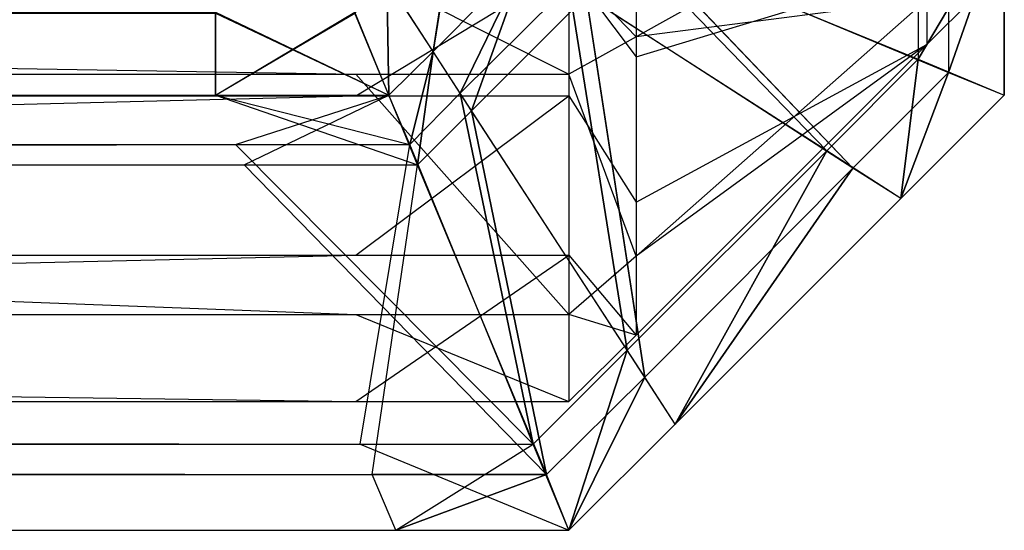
# Model space of a CAD drawing. Extents: x 0 to 0.418, y -0.27 to 0.
# Tile 44 of 70: x 0.416869 to 0.418, y -0.27 to -0.269413. Entities that reach past the tile are written whole.
import ezdxf

# ---------------------------------------------------------------- set-up
doc = ezdxf.new("R2010")
doc.units = 0
for name, color, linetype in [('L0_KORPUS_1___REPLACEMTFOREMPTY', 7, 'CONTINUOUS'), ('L1_KORPUS_0___REPLACEMTFOREMPTY', 7, 'CONTINUOUS'), ('L3_SW_OHNE_EMOTION_4___REPLACEM', 7, 'CONTINUOUS')]:
    doc.layers.add(name, color=color, linetype=linetype)

msp = doc.modelspace()

# ---------------------------------------------------------------- linework, layer by layer
at = {"layer": 'L0_KORPUS_1___REPLACEMTFOREMPTY', "color": 8}
for points, invisible_edges in [([(0.417901, -0.269251, 0.007293), (0.417557, -0.269317, 0.007637), (0.417901, -0.269459, 0.007293), (0.417901, -0.269251, 0.007293)], 13), ([(0.417901, -0.269459, 0.007293), (0.418, -0.269292, 0.007194), (0.417901, -0.269251, 0.007293), (0.417901, -0.269459, 0.007293)], 14), ([(0.41758, -0.269326, 0.00008), (0.417936, -0.269265, 0.000436), (0.417936, -0.269474, 0.000436), (0.41758, -0.269326, 0.00008)], 13), ([(0.418, -0.269292, 0.0005), (0.417936, -0.269474, 0.000436), (0.417936, -0.269265, 0.000436), (0.418, -0.269292, 0.0005)], 14), ([(0.417344, -0.26945, 0.007694), (0.417369, -0.26929, 0.007694), (0.417291, -0.269368, 0.007694), (0.417344, -0.26945, 0.007694)], 13), ([(0.41737, -0.26929), (0.417344, -0.26945), (0.417291, -0.269369), (0.41737, -0.26929)], 13), ([(0.417369, -0.26929, 0.007694), (0.417344, -0.26945, 0.007694), (0.417451, -0.269342, 0.007694), (0.417369, -0.26929, 0.007694)], 14), ([(0.417344, -0.26945), (0.41737, -0.26929), (0.417451, -0.269342), (0.417344, -0.26945)], 14), ([(0.418, -0.269292, 0.007194), (0.417901, -0.269459, 0.007293), (0.418, -0.2695, 0.007194), (0.418, -0.269292, 0.007194)], 13), ([(0.417936, -0.269474, 0.000436), (0.418, -0.269292, 0.0005), (0.418, -0.2695, 0.0005), (0.417936, -0.269474, 0.000436)], 13), ([(0.418, -0.269292, 0.000566), (0.418, -0.2695, 0.007022), (0.418, -0.2695, 0.000566), (0.418, -0.269292, 0.000566)], 13), ([(0.418, -0.2695, 0.007022), (0.418, -0.269292, 0.000566), (0.418, -0.269292, 0.007022), (0.418, -0.2695, 0.007022)], 14), ([(0.418, -0.269292, 0.007022), (0.418, -0.2695, 0.007194), (0.418, -0.2695, 0.007022), (0.418, -0.269292, 0.007022)], 13), ([(0.418, -0.2695, 0.007194), (0.418, -0.269292, 0.007022), (0.418, -0.269292, 0.007194), (0.418, -0.2695, 0.007194)], 14), ([(0.418, -0.269292, 0.0005), (0.418, -0.2695, 0.000566), (0.418, -0.2695, 0.0005), (0.418, -0.269292, 0.0005)], 13), ([(0.418, -0.2695, 0.000566), (0.418, -0.269292, 0.0005), (0.418, -0.269292, 0.000566), (0.418, -0.2695, 0.000566)], 14), ([(0.417796, -0.269564, 0.007293), (0.417557, -0.269317, 0.007637), (0.4175, -0.269374, 0.007637), (0.417796, -0.269564, 0.007293)], 13), ([(0.417557, -0.269317, 0.007637), (0.417796, -0.269564, 0.007293), (0.417901, -0.269459, 0.007293), (0.417557, -0.269317, 0.007637)], 14), ([(0.41758, -0.269326, 0.00008), (0.417826, -0.269584, 0.000436), (0.41752, -0.269386, 0.00008), (0.41758, -0.269326, 0.00008)], 13), ([(0.417826, -0.269584, 0.000436), (0.41758, -0.269326, 0.00008), (0.417936, -0.269474, 0.000436), (0.417826, -0.269584, 0.000436)], 14), ([(0.417375, -0.269498, 0.007637), (0.417451, -0.269342, 0.007694), (0.417344, -0.26945, 0.007694), (0.417375, -0.269498, 0.007637)], 13), ([(0.417451, -0.269342), (0.417388, -0.269518, 0.00008), (0.417344, -0.26945), (0.417451, -0.269342)], 13), ([(0.417451, -0.269342, 0.007694), (0.417375, -0.269498, 0.007637), (0.4175, -0.269374, 0.007637), (0.417451, -0.269342, 0.007694)], 14), ([(0.417388, -0.269518, 0.00008), (0.417451, -0.269342), (0.41752, -0.269386, 0.00008), (0.417388, -0.269518, 0.00008)], 14), ([(0.417293, -0.2695, 0.007694), (0.417291, -0.269368, 0.007694), (0.417254, -0.269405, 0.007694), (0.417293, -0.2695, 0.007694)], 13), ([(0.417291, -0.269369), (0.417293, -0.2695), (0.417254, -0.269406), (0.417291, -0.269369)], 13), ([(0.417291, -0.269368, 0.007694), (0.417293, -0.2695, 0.007694), (0.417344, -0.26945, 0.007694), (0.417291, -0.269368, 0.007694)], 14), ([(0.417293, -0.2695), (0.417291, -0.269369), (0.417344, -0.26945), (0.417293, -0.2695)], 14), ([(0.417567, -0.269793, 0.007293), (0.4175, -0.269374, 0.007637), (0.417375, -0.269498, 0.007637), (0.417567, -0.269793, 0.007293)], 13), ([(0.4175, -0.269374, 0.007637), (0.417567, -0.269793, 0.007293), (0.417796, -0.269564, 0.007293), (0.4175, -0.269374, 0.007637)], 14), ([(0.41752, -0.269386, 0.00008), (0.417587, -0.269824, 0.000436), (0.417388, -0.269518, 0.00008), (0.41752, -0.269386, 0.00008)], 13), ([(0.417587, -0.269824, 0.000436), (0.41752, -0.269386, 0.00008), (0.417826, -0.269584, 0.000436), (0.417587, -0.269824, 0.000436)], 14), ([(0.417094, -0.2695, 0.007694), (0.209, -0.269405, 0.007694), (0.209, -0.2695, 0.007694), (0.417094, -0.2695, 0.007694)], 13), ([(0.209, -0.269405, 0.007694), (0.417094, -0.2695, 0.007694), (0.417094, -0.269405, 0.007694), (0.209, -0.269405, 0.007694)], 14), ([(0.417094, -0.269406), (0.209, -0.2695), (0.209, -0.269406), (0.417094, -0.269406)], 13), ([(0.209, -0.2695), (0.417094, -0.269406), (0.417094, -0.2695), (0.209, -0.2695)], 14), ([(0.417293, -0.2695, 0.007694), (0.417094, -0.269405, 0.007694), (0.417094, -0.2695, 0.007694), (0.417293, -0.2695, 0.007694)], 13), ([(0.417094, -0.269405, 0.007694), (0.417293, -0.2695, 0.007694), (0.417254, -0.269405, 0.007694), (0.417094, -0.269405, 0.007694)], 14), ([(0.417254, -0.269406), (0.417094, -0.2695), (0.417094, -0.269406), (0.417254, -0.269406)], 13), ([(0.417094, -0.2695), (0.417254, -0.269406), (0.417293, -0.2695), (0.417094, -0.2695)], 14), ([(0.417317, -0.269557, 0.007637), (0.417344, -0.26945, 0.007694), (0.417293, -0.2695, 0.007694), (0.417317, -0.269557, 0.007637)], 13), ([(0.417344, -0.26945), (0.417326, -0.26958, 0.00008), (0.417293, -0.2695), (0.417344, -0.26945)], 13), ([(0.417344, -0.26945, 0.007694), (0.417317, -0.269557, 0.007637), (0.417375, -0.269498, 0.007637), (0.417344, -0.26945, 0.007694)], 14), ([(0.417326, -0.26958, 0.00008), (0.417344, -0.26945), (0.417388, -0.269518, 0.00008), (0.417326, -0.26958, 0.00008)], 14), ([(0.417881, -0.269619, 0.007194), (0.417901, -0.269459, 0.007293), (0.417796, -0.269564, 0.007293), (0.417881, -0.269619, 0.007194)], 13), ([(0.417901, -0.269459, 0.007293), (0.417881, -0.269619, 0.007194), (0.418, -0.2695, 0.007194), (0.417901, -0.269459, 0.007293)], 14), ([(0.417936, -0.269474, 0.000436), (0.417881, -0.269619, 0.0005), (0.417826, -0.269584, 0.000436), (0.417936, -0.269474, 0.000436)], 13), ([(0.417881, -0.269619, 0.0005), (0.417936, -0.269474, 0.000436), (0.418, -0.2695, 0.0005), (0.417881, -0.269619, 0.0005)], 14), ([(0.417127, -0.26958, 0.00008), (0.209, -0.2695), (0.417094, -0.2695), (0.417127, -0.26958, 0.00008)], 13), ([(0.209, -0.2695), (0.417127, -0.26958, 0.00008), (0.209, -0.26958, 0.00008), (0.209, -0.2695)], 14), ([(0.417094, -0.2695, 0.007694), (0.209, -0.269557, 0.007637), (0.417117, -0.269557, 0.007637), (0.417094, -0.2695, 0.007694)], 13), ([(0.209, -0.269557, 0.007637), (0.417094, -0.2695, 0.007694), (0.209, -0.2695, 0.007694), (0.209, -0.269557, 0.007637)], 14), ([(0.417326, -0.26958, 0.00008), (0.417094, -0.2695), (0.417293, -0.2695), (0.417326, -0.26958, 0.00008)], 13), ([(0.417094, -0.2695), (0.417326, -0.26958, 0.00008), (0.417127, -0.26958, 0.00008), (0.417094, -0.2695)], 14), ([(0.417117, -0.269557, 0.007637), (0.417293, -0.2695, 0.007694), (0.417094, -0.2695, 0.007694), (0.417117, -0.269557, 0.007637)], 14), ([(0.417293, -0.2695, 0.007694), (0.417117, -0.269557, 0.007637), (0.417317, -0.269557, 0.007637), (0.417293, -0.2695, 0.007694)], 13), ([(0.417459, -0.269901, 0.007293), (0.417375, -0.269498, 0.007637), (0.417317, -0.269557, 0.007637), (0.417459, -0.269901, 0.007293)], 13), ([(0.417375, -0.269498, 0.007637), (0.417459, -0.269901, 0.007293), (0.417567, -0.269793, 0.007293), (0.417375, -0.269498, 0.007637)], 14), ([(0.418, -0.2695, 0.000566), (0.417881, -0.269619, 0.007022), (0.417881, -0.269619, 0.000566), (0.418, -0.2695, 0.000566)], 13), ([(0.417881, -0.269619, 0.007022), (0.418, -0.2695, 0.000566), (0.418, -0.2695, 0.007022), (0.417881, -0.269619, 0.007022)], 14), ([(0.418, -0.2695, 0.007022), (0.417881, -0.269619, 0.007194), (0.417881, -0.269619, 0.007022), (0.418, -0.2695, 0.007022)], 13), ([(0.417881, -0.269619, 0.007194), (0.418, -0.2695, 0.007022), (0.418, -0.2695, 0.007194), (0.417881, -0.269619, 0.007194)], 14), ([(0.418, -0.2695, 0.0005), (0.417881, -0.269619, 0.000566), (0.417881, -0.269619, 0.0005), (0.418, -0.2695, 0.0005)], 13), ([(0.417881, -0.269619, 0.000566), (0.418, -0.2695, 0.0005), (0.418, -0.2695, 0.000566), (0.417881, -0.269619, 0.000566)], 14), ([(0.417388, -0.269518, 0.00008), (0.417474, -0.269936, 0.000436), (0.417326, -0.26958, 0.00008), (0.417388, -0.269518, 0.00008)], 13), ([(0.417474, -0.269936, 0.000436), (0.417388, -0.269518, 0.00008), (0.417587, -0.269824, 0.000436), (0.417474, -0.269936, 0.000436)], 14), ([(0.417117, -0.269557, 0.007637), (0.209, -0.269901, 0.007293), (0.41726, -0.269901, 0.007293), (0.417117, -0.269557, 0.007637)], 13), ([(0.209, -0.269901, 0.007293), (0.417117, -0.269557, 0.007637), (0.209, -0.269557, 0.007637), (0.209, -0.269901, 0.007293)], 14), ([(0.41726, -0.269901, 0.007293), (0.417317, -0.269557, 0.007637), (0.417117, -0.269557, 0.007637), (0.41726, -0.269901, 0.007293)], 14), ([(0.417317, -0.269557, 0.007637), (0.41726, -0.269901, 0.007293), (0.417459, -0.269901, 0.007293), (0.417317, -0.269557, 0.007637)], 13), ([(0.417622, -0.269878, 0.007194), (0.417796, -0.269564, 0.007293), (0.417567, -0.269793, 0.007293), (0.417622, -0.269878, 0.007194)], 13), ([(0.417796, -0.269564, 0.007293), (0.417622, -0.269878, 0.007194), (0.417881, -0.269619, 0.007194), (0.417796, -0.269564, 0.007293)], 14), ([(0.417274, -0.269936, 0.000436), (0.209, -0.26958, 0.00008), (0.417127, -0.26958, 0.00008), (0.417274, -0.269936, 0.000436)], 13), ([(0.209, -0.26958, 0.00008), (0.417274, -0.269936, 0.000436), (0.209, -0.269936, 0.000436), (0.209, -0.26958, 0.00008)], 14), ([(0.417474, -0.269936, 0.000436), (0.417127, -0.26958, 0.00008), (0.417326, -0.26958, 0.00008), (0.417474, -0.269936, 0.000436)], 13), ([(0.417127, -0.26958, 0.00008), (0.417474, -0.269936, 0.000436), (0.417274, -0.269936, 0.000436), (0.417127, -0.26958, 0.00008)], 14), ([(0.417826, -0.269584, 0.000436), (0.417622, -0.269878, 0.0005), (0.417587, -0.269824, 0.000436), (0.417826, -0.269584, 0.000436)], 13), ([(0.417622, -0.269878, 0.0005), (0.417826, -0.269584, 0.000436), (0.417881, -0.269619, 0.0005), (0.417622, -0.269878, 0.0005)], 14), ([(0.417881, -0.269619, 0.0005), (0.417622, -0.269878, 0.000566), (0.417622, -0.269878, 0.0005), (0.417881, -0.269619, 0.0005)], 13), ([(0.417622, -0.269878, 0.000566), (0.417881, -0.269619, 0.0005), (0.417881, -0.269619, 0.000566), (0.417622, -0.269878, 0.000566)], 14), ([(0.417881, -0.269619, 0.007022), (0.417622, -0.269878, 0.007194), (0.417622, -0.269878, 0.007022), (0.417881, -0.269619, 0.007022)], 13), ([(0.417622, -0.269878, 0.007194), (0.417881, -0.269619, 0.007022), (0.417881, -0.269619, 0.007194), (0.417622, -0.269878, 0.007194)], 14), ([(0.417881, -0.269619, 0.000566), (0.417622, -0.269878, 0.007022), (0.417622, -0.269878, 0.000566), (0.417881, -0.269619, 0.000566)], 13), ([(0.417622, -0.269878, 0.007022), (0.417881, -0.269619, 0.000566), (0.417881, -0.269619, 0.007022), (0.417622, -0.269878, 0.007022)], 14), ([(0.4175, -0.27, 0.007194), (0.417567, -0.269793, 0.007293), (0.417459, -0.269901, 0.007293), (0.4175, -0.27, 0.007194)], 13), ([(0.417567, -0.269793, 0.007293), (0.4175, -0.27, 0.007194), (0.417622, -0.269878, 0.007194), (0.417567, -0.269793, 0.007293)], 14), ([(0.417587, -0.269824, 0.000436), (0.4175, -0.27, 0.0005), (0.417474, -0.269936, 0.000436), (0.417587, -0.269824, 0.000436)], 13), ([(0.4175, -0.27, 0.0005), (0.417587, -0.269824, 0.000436), (0.417622, -0.269878, 0.0005), (0.4175, -0.27, 0.0005)], 14), ([(0.417622, -0.269878, 0.000566), (0.4175, -0.27, 0.007022), (0.4175, -0.27, 0.000566), (0.417622, -0.269878, 0.000566)], 13), ([(0.4175, -0.27, 0.007022), (0.417622, -0.269878, 0.000566), (0.417622, -0.269878, 0.007022), (0.4175, -0.27, 0.007022)], 14), ([(0.417622, -0.269878, 0.007022), (0.4175, -0.27, 0.007194), (0.4175, -0.27, 0.007022), (0.417622, -0.269878, 0.007022)], 13), ([(0.4175, -0.27, 0.007194), (0.417622, -0.269878, 0.007022), (0.417622, -0.269878, 0.007194), (0.4175, -0.27, 0.007194)], 14), ([(0.417622, -0.269878, 0.0005), (0.4175, -0.27, 0.000566), (0.4175, -0.27, 0.0005), (0.417622, -0.269878, 0.0005)], 13), ([(0.4175, -0.27, 0.000566), (0.417622, -0.269878, 0.0005), (0.417622, -0.269878, 0.000566), (0.4175, -0.27, 0.000566)], 14), ([(0.41726, -0.269901, 0.007293), (0.209, -0.27, 0.007194), (0.417301, -0.27, 0.007194), (0.41726, -0.269901, 0.007293)], 13), ([(0.209, -0.27, 0.007194), (0.41726, -0.269901, 0.007293), (0.209, -0.269901, 0.007293), (0.209, -0.27, 0.007194)], 14), ([(0.417301, -0.27, 0.007194), (0.417459, -0.269901, 0.007293), (0.41726, -0.269901, 0.007293), (0.417301, -0.27, 0.007194)], 14), ([(0.417459, -0.269901, 0.007293), (0.417301, -0.27, 0.007194), (0.4175, -0.27, 0.007194), (0.417459, -0.269901, 0.007293)], 13), ([(0.417274, -0.269936, 0.000436), (0.209, -0.27, 0.0005), (0.209, -0.269936, 0.000436), (0.417274, -0.269936, 0.000436)], 13), ([(0.209, -0.27, 0.0005), (0.417274, -0.269936, 0.000436), (0.417301, -0.27, 0.0005), (0.209, -0.27, 0.0005)], 14), ([(0.417474, -0.269936, 0.000436), (0.417301, -0.27, 0.0005), (0.417274, -0.269936, 0.000436), (0.417474, -0.269936, 0.000436)], 13), ([(0.417301, -0.27, 0.0005), (0.417474, -0.269936, 0.000436), (0.4175, -0.27, 0.0005), (0.417301, -0.27, 0.0005)], 14), ([(0.417301, -0.27, 0.000566), (0.209, -0.27, 0.0005), (0.417301, -0.27, 0.0005), (0.417301, -0.27, 0.000566)], 13), ([(0.209, -0.27, 0.0005), (0.417301, -0.27, 0.000566), (0.209, -0.27, 0.000566), (0.209, -0.27, 0.0005)], 14), ([(0.417301, -0.27, 0.007022), (0.209, -0.27, 0.000566), (0.417301, -0.27, 0.000566), (0.417301, -0.27, 0.007022)], 13), ([(0.209, -0.27, 0.000566), (0.417301, -0.27, 0.007022), (0.209, -0.27, 0.007022), (0.209, -0.27, 0.000566)], 14), ([(0.417301, -0.27, 0.007194), (0.209, -0.27, 0.007022), (0.417301, -0.27, 0.007022), (0.417301, -0.27, 0.007194)], 13), ([(0.209, -0.27, 0.007022), (0.417301, -0.27, 0.007194), (0.209, -0.27, 0.007194), (0.209, -0.27, 0.007022)], 14), ([(0.4175, -0.27, 0.000566), (0.417301, -0.27, 0.0005), (0.4175, -0.27, 0.0005), (0.4175, -0.27, 0.000566)], 13), ([(0.417301, -0.27, 0.0005), (0.4175, -0.27, 0.000566), (0.417301, -0.27, 0.000566), (0.417301, -0.27, 0.0005)], 14), ([(0.4175, -0.27, 0.007022), (0.417301, -0.27, 0.000566), (0.4175, -0.27, 0.000566), (0.4175, -0.27, 0.007022)], 13), ([(0.417301, -0.27, 0.000566), (0.4175, -0.27, 0.007022), (0.417301, -0.27, 0.007022), (0.417301, -0.27, 0.000566)], 14), ([(0.4175, -0.27, 0.007194), (0.417301, -0.27, 0.007022), (0.4175, -0.27, 0.007022), (0.4175, -0.27, 0.007194)], 13), ([(0.417301, -0.27, 0.007022), (0.4175, -0.27, 0.007194), (0.417301, -0.27, 0.007194), (0.417301, -0.27, 0.007022)], 14)]:
    msp.add_3dface(points, dxfattribs=dict(at, invisible_edges=invisible_edges))
at = {"layer": 'L1_KORPUS_0___REPLACEMTFOREMPTY', "color": 8}
for points, invisible_edges in [([(0.417557, -0.269317, 0.348363), (0.417901, -0.269251, 0.348707), (0.417901, -0.269459, 0.348707), (0.417557, -0.269317, 0.348363)], 13), ([(0.418, -0.269292, 0.348806), (0.417901, -0.269459, 0.348707), (0.417901, -0.269251, 0.348707), (0.418, -0.269292, 0.348806)], 14), ([(0.417936, -0.269265, 0.355564), (0.41758, -0.269326, 0.35592), (0.417936, -0.269474, 0.355564), (0.417936, -0.269265, 0.355564)], 13), ([(0.417936, -0.269474, 0.355564), (0.418, -0.269292, 0.3555), (0.417936, -0.269265, 0.355564), (0.417936, -0.269474, 0.355564)], 14), ([(0.417369, -0.26929, 0.348306), (0.417344, -0.26945, 0.348306), (0.417291, -0.269368, 0.348306), (0.417369, -0.26929, 0.348306)], 13), ([(0.417344, -0.26945, 0.356), (0.41737, -0.26929, 0.356), (0.417291, -0.269369, 0.356), (0.417344, -0.26945, 0.356)], 13), ([(0.417344, -0.26945, 0.348306), (0.417369, -0.26929, 0.348306), (0.417451, -0.269342, 0.348306), (0.417344, -0.26945, 0.348306)], 14), ([(0.41737, -0.26929, 0.356), (0.417344, -0.26945, 0.356), (0.417451, -0.269342, 0.356), (0.41737, -0.26929, 0.356)], 14), ([(0.417901, -0.269459, 0.348707), (0.418, -0.269292, 0.348806), (0.418, -0.2695, 0.348806), (0.417901, -0.269459, 0.348707)], 13), ([(0.418, -0.269292, 0.3555), (0.417936, -0.269474, 0.355564), (0.418, -0.2695, 0.3555), (0.418, -0.269292, 0.3555)], 13), ([(0.418, -0.269292, 0.348978), (0.418, -0.2695, 0.355434), (0.418, -0.2695, 0.348978), (0.418, -0.269292, 0.348978)], 13), ([(0.418, -0.2695, 0.355434), (0.418, -0.269292, 0.348978), (0.418, -0.269292, 0.355434), (0.418, -0.2695, 0.355434)], 14), ([(0.418, -0.269292, 0.348806), (0.418, -0.2695, 0.348978), (0.418, -0.2695, 0.348806), (0.418, -0.269292, 0.348806)], 13), ([(0.418, -0.2695, 0.348978), (0.418, -0.269292, 0.348806), (0.418, -0.269292, 0.348978), (0.418, -0.2695, 0.348978)], 14), ([(0.418, -0.269292, 0.355434), (0.418, -0.2695, 0.3555), (0.418, -0.2695, 0.355434), (0.418, -0.269292, 0.355434)], 13), ([(0.418, -0.2695, 0.3555), (0.418, -0.269292, 0.355434), (0.418, -0.269292, 0.3555), (0.418, -0.2695, 0.3555)], 14), ([(0.417557, -0.269317, 0.348363), (0.417796, -0.269564, 0.348707), (0.4175, -0.269374, 0.348363), (0.417557, -0.269317, 0.348363)], 13), ([(0.417796, -0.269564, 0.348707), (0.417557, -0.269317, 0.348363), (0.417901, -0.269459, 0.348707), (0.417796, -0.269564, 0.348707)], 14), ([(0.417826, -0.269584, 0.355564), (0.41758, -0.269326, 0.35592), (0.41752, -0.269386, 0.35592), (0.417826, -0.269584, 0.355564)], 13), ([(0.41758, -0.269326, 0.35592), (0.417826, -0.269584, 0.355564), (0.417936, -0.269474, 0.355564), (0.41758, -0.269326, 0.35592)], 14), ([(0.417451, -0.269342, 0.348306), (0.417375, -0.269498, 0.348363), (0.417344, -0.26945, 0.348306), (0.417451, -0.269342, 0.348306)], 13), ([(0.417388, -0.269518, 0.35592), (0.417451, -0.269342, 0.356), (0.417344, -0.26945, 0.356), (0.417388, -0.269518, 0.35592)], 13), ([(0.417375, -0.269498, 0.348363), (0.417451, -0.269342, 0.348306), (0.4175, -0.269374, 0.348363), (0.417375, -0.269498, 0.348363)], 14), ([(0.417451, -0.269342, 0.356), (0.417388, -0.269518, 0.35592), (0.41752, -0.269386, 0.35592), (0.417451, -0.269342, 0.356)], 14), ([(0.417291, -0.269368, 0.348306), (0.417293, -0.2695, 0.348306), (0.417254, -0.269405, 0.348306), (0.417291, -0.269368, 0.348306)], 13), ([(0.417293, -0.2695, 0.356), (0.417291, -0.269369, 0.356), (0.417254, -0.269406, 0.356), (0.417293, -0.2695, 0.356)], 13), ([(0.417293, -0.2695, 0.348306), (0.417291, -0.269368, 0.348306), (0.417344, -0.26945, 0.348306), (0.417293, -0.2695, 0.348306)], 14), ([(0.417291, -0.269369, 0.356), (0.417293, -0.2695, 0.356), (0.417344, -0.26945, 0.356), (0.417291, -0.269369, 0.356)], 14), ([(0.4175, -0.269374, 0.348363), (0.417567, -0.269793, 0.348707), (0.417375, -0.269498, 0.348363), (0.4175, -0.269374, 0.348363)], 13), ([(0.417567, -0.269793, 0.348707), (0.4175, -0.269374, 0.348363), (0.417796, -0.269564, 0.348707), (0.417567, -0.269793, 0.348707)], 14), ([(0.417587, -0.269824, 0.355564), (0.41752, -0.269386, 0.35592), (0.417388, -0.269518, 0.35592), (0.417587, -0.269824, 0.355564)], 13), ([(0.41752, -0.269386, 0.35592), (0.417587, -0.269824, 0.355564), (0.417826, -0.269584, 0.355564), (0.41752, -0.269386, 0.35592)], 14), ([(0.417094, -0.269405, 0.348306), (0.209, -0.2695, 0.348306), (0.209, -0.269405, 0.348306), (0.417094, -0.269405, 0.348306)], 13), ([(0.209, -0.2695, 0.348306), (0.417094, -0.269405, 0.348306), (0.417094, -0.2695, 0.348306), (0.209, -0.2695, 0.348306)], 14), ([(0.417094, -0.2695, 0.356), (0.209, -0.269406, 0.356), (0.209, -0.2695, 0.356), (0.417094, -0.2695, 0.356)], 13), ([(0.209, -0.269406, 0.356), (0.417094, -0.2695, 0.356), (0.417094, -0.269406, 0.356), (0.209, -0.269406, 0.356)], 14), ([(0.417254, -0.269405, 0.348306), (0.417094, -0.2695, 0.348306), (0.417094, -0.269405, 0.348306), (0.417254, -0.269405, 0.348306)], 13), ([(0.417094, -0.2695, 0.348306), (0.417254, -0.269405, 0.348306), (0.417293, -0.2695, 0.348306), (0.417094, -0.2695, 0.348306)], 14), ([(0.417293, -0.2695, 0.356), (0.417094, -0.269406, 0.356), (0.417094, -0.2695, 0.356), (0.417293, -0.2695, 0.356)], 13), ([(0.417094, -0.269406, 0.356), (0.417293, -0.2695, 0.356), (0.417254, -0.269406, 0.356), (0.417094, -0.269406, 0.356)], 14), ([(0.417344, -0.26945, 0.348306), (0.417317, -0.269557, 0.348363), (0.417293, -0.2695, 0.348306), (0.417344, -0.26945, 0.348306)], 13), ([(0.417326, -0.26958, 0.35592), (0.417344, -0.26945, 0.356), (0.417293, -0.2695, 0.356), (0.417326, -0.26958, 0.35592)], 13), ([(0.417317, -0.269557, 0.348363), (0.417344, -0.26945, 0.348306), (0.417375, -0.269498, 0.348363), (0.417317, -0.269557, 0.348363)], 14), ([(0.417344, -0.26945, 0.356), (0.417326, -0.26958, 0.35592), (0.417388, -0.269518, 0.35592), (0.417344, -0.26945, 0.356)], 14), ([(0.417901, -0.269459, 0.348707), (0.417881, -0.269619, 0.348806), (0.417796, -0.269564, 0.348707), (0.417901, -0.269459, 0.348707)], 13), ([(0.417881, -0.269619, 0.348806), (0.417901, -0.269459, 0.348707), (0.418, -0.2695, 0.348806), (0.417881, -0.269619, 0.348806)], 14), ([(0.417881, -0.269619, 0.3555), (0.417936, -0.269474, 0.355564), (0.417826, -0.269584, 0.355564), (0.417881, -0.269619, 0.3555)], 13), ([(0.417936, -0.269474, 0.355564), (0.417881, -0.269619, 0.3555), (0.418, -0.2695, 0.3555), (0.417936, -0.269474, 0.355564)], 14), ([(0.417094, -0.2695, 0.356), (0.209, -0.26958, 0.35592), (0.417127, -0.26958, 0.35592), (0.417094, -0.2695, 0.356)], 13), ([(0.209, -0.26958, 0.35592), (0.417094, -0.2695, 0.356), (0.209, -0.2695, 0.356), (0.209, -0.26958, 0.35592)], 14), ([(0.417117, -0.269557, 0.348363), (0.209, -0.2695, 0.348306), (0.417094, -0.2695, 0.348306), (0.417117, -0.269557, 0.348363)], 13), ([(0.209, -0.2695, 0.348306), (0.417117, -0.269557, 0.348363), (0.209, -0.269557, 0.348363), (0.209, -0.2695, 0.348306)], 14), ([(0.417127, -0.26958, 0.35592), (0.417293, -0.2695, 0.356), (0.417094, -0.2695, 0.356), (0.417127, -0.26958, 0.35592)], 14), ([(0.417317, -0.269557, 0.348363), (0.417094, -0.2695, 0.348306), (0.417293, -0.2695, 0.348306), (0.417317, -0.269557, 0.348363)], 13), ([(0.417094, -0.2695, 0.348306), (0.417317, -0.269557, 0.348363), (0.417117, -0.269557, 0.348363), (0.417094, -0.2695, 0.348306)], 14), ([(0.417293, -0.2695, 0.356), (0.417127, -0.26958, 0.35592), (0.417326, -0.26958, 0.35592), (0.417293, -0.2695, 0.356)], 13), ([(0.417375, -0.269498, 0.348363), (0.417459, -0.269901, 0.348707), (0.417317, -0.269557, 0.348363), (0.417375, -0.269498, 0.348363)], 13), ([(0.417459, -0.269901, 0.348707), (0.417375, -0.269498, 0.348363), (0.417567, -0.269793, 0.348707), (0.417459, -0.269901, 0.348707)], 14), ([(0.418, -0.2695, 0.348978), (0.417881, -0.269619, 0.355434), (0.417881, -0.269619, 0.348978), (0.418, -0.2695, 0.348978)], 13), ([(0.417881, -0.269619, 0.355434), (0.418, -0.2695, 0.348978), (0.418, -0.2695, 0.355434), (0.417881, -0.269619, 0.355434)], 14), ([(0.418, -0.2695, 0.348806), (0.417881, -0.269619, 0.348978), (0.417881, -0.269619, 0.348806), (0.418, -0.2695, 0.348806)], 13), ([(0.417881, -0.269619, 0.348978), (0.418, -0.2695, 0.348806), (0.418, -0.2695, 0.348978), (0.417881, -0.269619, 0.348978)], 14), ([(0.418, -0.2695, 0.355434), (0.417881, -0.269619, 0.3555), (0.417881, -0.269619, 0.355434), (0.418, -0.2695, 0.355434)], 13), ([(0.417881, -0.269619, 0.3555), (0.418, -0.2695, 0.355434), (0.418, -0.2695, 0.3555), (0.417881, -0.269619, 0.3555)], 14), ([(0.417474, -0.269936, 0.355564), (0.417388, -0.269518, 0.35592), (0.417326, -0.26958, 0.35592), (0.417474, -0.269936, 0.355564)], 13), ([(0.417388, -0.269518, 0.35592), (0.417474, -0.269936, 0.355564), (0.417587, -0.269824, 0.355564), (0.417388, -0.269518, 0.35592)], 14), ([(0.41726, -0.269901, 0.348707), (0.209, -0.269557, 0.348363), (0.417117, -0.269557, 0.348363), (0.41726, -0.269901, 0.348707)], 13), ([(0.209, -0.269557, 0.348363), (0.41726, -0.269901, 0.348707), (0.209, -0.269901, 0.348707), (0.209, -0.269557, 0.348363)], 14), ([(0.417459, -0.269901, 0.348707), (0.417117, -0.269557, 0.348363), (0.417317, -0.269557, 0.348363), (0.417459, -0.269901, 0.348707)], 13), ([(0.417117, -0.269557, 0.348363), (0.417459, -0.269901, 0.348707), (0.41726, -0.269901, 0.348707), (0.417117, -0.269557, 0.348363)], 14), ([(0.417796, -0.269564, 0.348707), (0.417622, -0.269878, 0.348806), (0.417567, -0.269793, 0.348707), (0.417796, -0.269564, 0.348707)], 13), ([(0.417622, -0.269878, 0.348806), (0.417796, -0.269564, 0.348707), (0.417881, -0.269619, 0.348806), (0.417622, -0.269878, 0.348806)], 14), ([(0.417274, -0.269936, 0.355564), (0.209, -0.26958, 0.35592), (0.209, -0.269936, 0.355564), (0.417274, -0.269936, 0.355564)], 13), ([(0.209, -0.26958, 0.35592), (0.417274, -0.269936, 0.355564), (0.417127, -0.26958, 0.35592), (0.209, -0.26958, 0.35592)], 14), ([(0.417274, -0.269936, 0.355564), (0.417326, -0.26958, 0.35592), (0.417127, -0.26958, 0.35592), (0.417274, -0.269936, 0.355564)], 14), ([(0.417326, -0.26958, 0.35592), (0.417274, -0.269936, 0.355564), (0.417474, -0.269936, 0.355564), (0.417326, -0.26958, 0.35592)], 13), ([(0.417622, -0.269878, 0.3555), (0.417826, -0.269584, 0.355564), (0.417587, -0.269824, 0.355564), (0.417622, -0.269878, 0.3555)], 13), ([(0.417826, -0.269584, 0.355564), (0.417622, -0.269878, 0.3555), (0.417881, -0.269619, 0.3555), (0.417826, -0.269584, 0.355564)], 14), ([(0.417881, -0.269619, 0.355434), (0.417622, -0.269878, 0.3555), (0.417622, -0.269878, 0.355434), (0.417881, -0.269619, 0.355434)], 13), ([(0.417622, -0.269878, 0.3555), (0.417881, -0.269619, 0.355434), (0.417881, -0.269619, 0.3555), (0.417622, -0.269878, 0.3555)], 14), ([(0.417881, -0.269619, 0.348806), (0.417622, -0.269878, 0.348978), (0.417622, -0.269878, 0.348806), (0.417881, -0.269619, 0.348806)], 13), ([(0.417622, -0.269878, 0.348978), (0.417881, -0.269619, 0.348806), (0.417881, -0.269619, 0.348978), (0.417622, -0.269878, 0.348978)], 14), ([(0.417881, -0.269619, 0.348978), (0.417622, -0.269878, 0.355434), (0.417622, -0.269878, 0.348978), (0.417881, -0.269619, 0.348978)], 13), ([(0.417622, -0.269878, 0.355434), (0.417881, -0.269619, 0.348978), (0.417881, -0.269619, 0.355434), (0.417622, -0.269878, 0.355434)], 14), ([(0.417567, -0.269793, 0.348707), (0.4175, -0.27, 0.348806), (0.417459, -0.269901, 0.348707), (0.417567, -0.269793, 0.348707)], 13), ([(0.4175, -0.27, 0.348806), (0.417567, -0.269793, 0.348707), (0.417622, -0.269878, 0.348806), (0.4175, -0.27, 0.348806)], 14), ([(0.4175, -0.27, 0.3555), (0.417587, -0.269824, 0.355564), (0.417474, -0.269936, 0.355564), (0.4175, -0.27, 0.3555)], 13), ([(0.417587, -0.269824, 0.355564), (0.4175, -0.27, 0.3555), (0.417622, -0.269878, 0.3555), (0.417587, -0.269824, 0.355564)], 14), ([(0.417622, -0.269878, 0.348978), (0.4175, -0.27, 0.355434), (0.4175, -0.27, 0.348978), (0.417622, -0.269878, 0.348978)], 13), ([(0.4175, -0.27, 0.355434), (0.417622, -0.269878, 0.348978), (0.417622, -0.269878, 0.355434), (0.4175, -0.27, 0.355434)], 14), ([(0.417622, -0.269878, 0.348806), (0.4175, -0.27, 0.348978), (0.4175, -0.27, 0.348806), (0.417622, -0.269878, 0.348806)], 13), ([(0.4175, -0.27, 0.348978), (0.417622, -0.269878, 0.348806), (0.417622, -0.269878, 0.348978), (0.4175, -0.27, 0.348978)], 14), ([(0.417622, -0.269878, 0.355434), (0.4175, -0.27, 0.3555), (0.4175, -0.27, 0.355434), (0.417622, -0.269878, 0.355434)], 13), ([(0.4175, -0.27, 0.3555), (0.417622, -0.269878, 0.355434), (0.417622, -0.269878, 0.3555), (0.4175, -0.27, 0.3555)], 14), ([(0.417301, -0.27, 0.348806), (0.209, -0.269901, 0.348707), (0.41726, -0.269901, 0.348707), (0.417301, -0.27, 0.348806)], 13), ([(0.209, -0.269901, 0.348707), (0.417301, -0.27, 0.348806), (0.209, -0.27, 0.348806), (0.209, -0.269901, 0.348707)], 14), ([(0.4175, -0.27, 0.348806), (0.41726, -0.269901, 0.348707), (0.417459, -0.269901, 0.348707), (0.4175, -0.27, 0.348806)], 13), ([(0.41726, -0.269901, 0.348707), (0.4175, -0.27, 0.348806), (0.417301, -0.27, 0.348806), (0.41726, -0.269901, 0.348707)], 14), ([(0.417301, -0.27, 0.3555), (0.209, -0.269936, 0.355564), (0.209, -0.27, 0.3555), (0.417301, -0.27, 0.3555)], 13), ([(0.209, -0.269936, 0.355564), (0.417301, -0.27, 0.3555), (0.417274, -0.269936, 0.355564), (0.209, -0.269936, 0.355564)], 14), ([(0.417301, -0.27, 0.3555), (0.417474, -0.269936, 0.355564), (0.417274, -0.269936, 0.355564), (0.417301, -0.27, 0.3555)], 13), ([(0.417474, -0.269936, 0.355564), (0.417301, -0.27, 0.3555), (0.4175, -0.27, 0.3555), (0.417474, -0.269936, 0.355564)], 14), ([(0.417301, -0.27, 0.355434), (0.209, -0.27, 0.3555), (0.209, -0.27, 0.355434), (0.417301, -0.27, 0.355434)], 13), ([(0.209, -0.27, 0.3555), (0.417301, -0.27, 0.355434), (0.417301, -0.27, 0.3555), (0.209, -0.27, 0.3555)], 14), ([(0.417301, -0.27, 0.348978), (0.209, -0.27, 0.355434), (0.209, -0.27, 0.348978), (0.417301, -0.27, 0.348978)], 13), ([(0.209, -0.27, 0.355434), (0.417301, -0.27, 0.348978), (0.417301, -0.27, 0.355434), (0.209, -0.27, 0.355434)], 14), ([(0.417301, -0.27, 0.348806), (0.209, -0.27, 0.348978), (0.209, -0.27, 0.348806), (0.417301, -0.27, 0.348806)], 13), ([(0.209, -0.27, 0.348978), (0.417301, -0.27, 0.348806), (0.417301, -0.27, 0.348978), (0.209, -0.27, 0.348978)], 14), ([(0.4175, -0.27, 0.3555), (0.417301, -0.27, 0.355434), (0.4175, -0.27, 0.355434), (0.4175, -0.27, 0.3555)], 13), ([(0.417301, -0.27, 0.355434), (0.4175, -0.27, 0.3555), (0.417301, -0.27, 0.3555), (0.417301, -0.27, 0.355434)], 14), ([(0.4175, -0.27, 0.355434), (0.417301, -0.27, 0.348978), (0.4175, -0.27, 0.348978), (0.4175, -0.27, 0.355434)], 13), ([(0.417301, -0.27, 0.348978), (0.4175, -0.27, 0.355434), (0.417301, -0.27, 0.355434), (0.417301, -0.27, 0.348978)], 14), ([(0.4175, -0.27, 0.348978), (0.417301, -0.27, 0.348806), (0.4175, -0.27, 0.348806), (0.4175, -0.27, 0.348978)], 13), ([(0.417301, -0.27, 0.348806), (0.4175, -0.27, 0.348978), (0.417301, -0.27, 0.348978), (0.417301, -0.27, 0.348806)], 14)]:
    msp.add_3dface(points, dxfattribs=dict(at, invisible_edges=invisible_edges))
at = {"layer": 'L3_SW_OHNE_EMOTION_4___REPLACEM', "color": 8}
for points, invisible_edges in [([(0.417911, -0.26939, 0.008314), (0.417577, -0.269433, 0.007884), (0.417911, -0.269247, 0.00817), (0.417911, -0.26939, 0.008314)], 14), ([(0.417577, -0.269321, 0.007772), (0.417911, -0.269247, 0.00817), (0.417577, -0.269433, 0.007884), (0.417577, -0.269321, 0.007772)], 13), ([(0.417577, -0.269456, 0.348097), (0.417911, -0.269355, 0.347726), (0.417911, -0.26926, 0.347821), (0.417577, -0.269456, 0.348097)], 14), ([(0.417911, -0.26926, 0.347821), (0.417577, -0.269321, 0.348232), (0.417577, -0.269456, 0.348097), (0.417911, -0.26926, 0.347821)], 13), ([(0.4175, -0.269353, 0.348308), (0.417577, -0.269456, 0.348097), (0.417577, -0.269321, 0.348232), (0.4175, -0.269353, 0.348308)], 14), ([(0.417577, -0.269433, 0.007884), (0.4175, -0.269353, 0.007696), (0.417577, -0.269321, 0.007772), (0.417577, -0.269433, 0.007884)], 14), ([(0.417255, -0.269476, 0.007819), (0.409893, -0.269353, 0.007696), (0.417255, -0.269353, 0.007696), (0.417255, -0.269476, 0.007819)], 13), ([(0.409893, -0.269353, 0.007696), (0.417255, -0.269476, 0.007819), (0.409893, -0.269476, 0.007819), (0.409893, -0.269353, 0.007696)], 14), ([(0.417255, -0.269353, 0.348308), (0.409893, -0.269501, 0.34816), (0.417255, -0.269501, 0.34816), (0.417255, -0.269353, 0.348308)], 13), ([(0.409893, -0.269501, 0.34816), (0.417255, -0.269353, 0.348308), (0.409893, -0.269353, 0.348308), (0.409893, -0.269501, 0.34816)], 14), ([(0.4175, -0.269476, 0.007819), (0.417255, -0.269353, 0.007696), (0.4175, -0.269353, 0.007696), (0.4175, -0.269476, 0.007819)], 13), ([(0.417255, -0.269353, 0.007696), (0.4175, -0.269476, 0.007819), (0.417255, -0.269476, 0.007819), (0.417255, -0.269353, 0.007696)], 14), ([(0.4175, -0.269353, 0.348308), (0.417255, -0.269501, 0.34816), (0.4175, -0.269501, 0.34816), (0.4175, -0.269353, 0.348308)], 13), ([(0.417255, -0.269501, 0.34816), (0.4175, -0.269353, 0.348308), (0.417255, -0.269353, 0.348308), (0.417255, -0.269501, 0.34816)], 14), ([(0.417577, -0.269456, 0.348097), (0.4175, -0.269353, 0.348308), (0.4175, -0.269501, 0.34816), (0.417577, -0.269456, 0.348097)], 13), ([(0.4175, -0.269353, 0.007696), (0.417577, -0.269433, 0.007884), (0.4175, -0.269476, 0.007819), (0.4175, -0.269353, 0.007696)], 13), ([(0.417911, -0.269355, 0.347726), (0.417577, -0.269456, 0.348097), (0.417577, -0.269623, 0.34793), (0.417911, -0.269355, 0.347726)], 13), ([(0.417577, -0.269623, 0.34793), (0.417911, -0.269442, 0.347638), (0.417911, -0.269355, 0.347726), (0.417577, -0.269623, 0.34793)], 14), ([(0.417911, -0.26939, 0.008314), (0.418, -0.269353, 0.008403), (0.417911, -0.269442, 0.008366), (0.417911, -0.26939, 0.008314)], 13), ([(0.418, -0.269353, 0.347601), (0.417911, -0.269355, 0.347726), (0.417911, -0.269442, 0.347638), (0.418, -0.269353, 0.347601)], 13), ([(0.418, -0.269353, 0.008403), (0.417911, -0.269442, 0.008584), (0.417911, -0.269442, 0.008366), (0.418, -0.269353, 0.008403)], 13), ([(0.417911, -0.269442, 0.008584), (0.418, -0.269353, 0.008403), (0.418, -0.269353, 0.008621), (0.417911, -0.269442, 0.008584)], 14), ([(0.418, -0.269353, 0.008621), (0.417911, -0.269442, 0.347404), (0.417911, -0.269442, 0.008584), (0.418, -0.269353, 0.008621)], 13), ([(0.417911, -0.269442, 0.347404), (0.418, -0.269353, 0.008621), (0.418, -0.269353, 0.347367), (0.417911, -0.269442, 0.347404)], 14), ([(0.418, -0.269353, 0.347601), (0.417911, -0.269442, 0.347404), (0.418, -0.269353, 0.347367), (0.418, -0.269353, 0.347601)], 13), ([(0.417911, -0.269442, 0.347404), (0.418, -0.269353, 0.347601), (0.417911, -0.269442, 0.347638), (0.417911, -0.269442, 0.347404)], 14), ([(0.417577, -0.269433, 0.007884), (0.417911, -0.26939, 0.008314), (0.417577, -0.269685, 0.008136), (0.417577, -0.269433, 0.007884)], 13), ([(0.417911, -0.269442, 0.008366), (0.417577, -0.269685, 0.008136), (0.417911, -0.26939, 0.008314), (0.417911, -0.269442, 0.008366)], 14), ([(0.417577, -0.269685, 0.008136), (0.4175, -0.269476, 0.007819), (0.417577, -0.269433, 0.007884), (0.417577, -0.269685, 0.008136)], 14), ([(0.417577, -0.269685, 0.008136), (0.417911, -0.269442, 0.008366), (0.417577, -0.269776, 0.008227), (0.417577, -0.269685, 0.008136)], 13), ([(0.417911, -0.269442, 0.347638), (0.417577, -0.269623, 0.34793), (0.417577, -0.269776, 0.347777), (0.417911, -0.269442, 0.347638)], 13), ([(0.417911, -0.269442, 0.347638), (0.417577, -0.269776, 0.347542), (0.417911, -0.269442, 0.347404), (0.417911, -0.269442, 0.347638)], 13), ([(0.417577, -0.269776, 0.347542), (0.417911, -0.269442, 0.347638), (0.417577, -0.269776, 0.347777), (0.417577, -0.269776, 0.347542)], 14), ([(0.417911, -0.269442, 0.008584), (0.417577, -0.269776, 0.347542), (0.417577, -0.269776, 0.008446), (0.417911, -0.269442, 0.008584)], 13), ([(0.417577, -0.269776, 0.347542), (0.417911, -0.269442, 0.008584), (0.417911, -0.269442, 0.347404), (0.417577, -0.269776, 0.347542)], 14), ([(0.417911, -0.269442, 0.008366), (0.417577, -0.269776, 0.008446), (0.417577, -0.269776, 0.008227), (0.417911, -0.269442, 0.008366)], 13), ([(0.417577, -0.269776, 0.008446), (0.417911, -0.269442, 0.008366), (0.417911, -0.269442, 0.008584), (0.417577, -0.269776, 0.008446)], 14), ([(0.4175, -0.269501, 0.34816), (0.417577, -0.269623, 0.34793), (0.417577, -0.269456, 0.348097), (0.4175, -0.269501, 0.34816)], 14), ([(0.417255, -0.269752, 0.008096), (0.409893, -0.269476, 0.007819), (0.417255, -0.269476, 0.007819), (0.417255, -0.269752, 0.008096)], 13), ([(0.409893, -0.269476, 0.007819), (0.417255, -0.269752, 0.008096), (0.409893, -0.269752, 0.008096), (0.409893, -0.269476, 0.007819)], 14), ([(0.4175, -0.269752, 0.008096), (0.417255, -0.269476, 0.007819), (0.4175, -0.269476, 0.007819), (0.4175, -0.269752, 0.008096)], 13), ([(0.417255, -0.269476, 0.007819), (0.4175, -0.269752, 0.008096), (0.417255, -0.269752, 0.008096), (0.417255, -0.269476, 0.007819)], 14), ([(0.4175, -0.269476, 0.007819), (0.417577, -0.269685, 0.008136), (0.4175, -0.269752, 0.008096), (0.4175, -0.269476, 0.007819)], 13), ([(0.417255, -0.269501, 0.34816), (0.409893, -0.269684, 0.347976), (0.417255, -0.269684, 0.347976), (0.417255, -0.269501, 0.34816)], 13), ([(0.409893, -0.269684, 0.347976), (0.417255, -0.269501, 0.34816), (0.409893, -0.269501, 0.34816), (0.409893, -0.269684, 0.347976)], 14), ([(0.4175, -0.269501, 0.34816), (0.417255, -0.269684, 0.347976), (0.4175, -0.269684, 0.347976), (0.4175, -0.269501, 0.34816)], 13), ([(0.417255, -0.269684, 0.347976), (0.4175, -0.269501, 0.34816), (0.417255, -0.269501, 0.34816), (0.417255, -0.269684, 0.347976)], 14), ([(0.417577, -0.269623, 0.34793), (0.4175, -0.269501, 0.34816), (0.4175, -0.269684, 0.347976), (0.417577, -0.269623, 0.34793)], 13), ([(0.4175, -0.269684, 0.347976), (0.417577, -0.269776, 0.347777), (0.417577, -0.269623, 0.34793), (0.4175, -0.269684, 0.347976)], 14), ([(0.417255, -0.269684, 0.347976), (0.409893, -0.269852, 0.347808), (0.417255, -0.269852, 0.347808), (0.417255, -0.269684, 0.347976)], 13), ([(0.409893, -0.269852, 0.347808), (0.417255, -0.269684, 0.347976), (0.409893, -0.269684, 0.347976), (0.409893, -0.269852, 0.347808)], 14), ([(0.4175, -0.269684, 0.347976), (0.417255, -0.269852, 0.347808), (0.4175, -0.269852, 0.347808), (0.4175, -0.269684, 0.347976)], 13), ([(0.417255, -0.269852, 0.347808), (0.4175, -0.269684, 0.347976), (0.417255, -0.269684, 0.347976), (0.417255, -0.269852, 0.347808)], 14), ([(0.417577, -0.269776, 0.347777), (0.4175, -0.269684, 0.347976), (0.4175, -0.269852, 0.347808), (0.417577, -0.269776, 0.347777)], 13), ([(0.417577, -0.269776, 0.008227), (0.4175, -0.269752, 0.008096), (0.417577, -0.269685, 0.008136), (0.417577, -0.269776, 0.008227)], 14), ([(0.417255, -0.269852, 0.008196), (0.409893, -0.269752, 0.008096), (0.417255, -0.269752, 0.008096), (0.417255, -0.269852, 0.008196)], 13), ([(0.409893, -0.269752, 0.008096), (0.417255, -0.269852, 0.008196), (0.409893, -0.269852, 0.008196), (0.409893, -0.269752, 0.008096)], 14), ([(0.4175, -0.269852, 0.008196), (0.417255, -0.269752, 0.008096), (0.4175, -0.269752, 0.008096), (0.4175, -0.269852, 0.008196)], 13), ([(0.417255, -0.269752, 0.008096), (0.4175, -0.269852, 0.008196), (0.417255, -0.269852, 0.008196), (0.417255, -0.269752, 0.008096)], 14), ([(0.4175, -0.269752, 0.008096), (0.417577, -0.269776, 0.008227), (0.4175, -0.269852, 0.008196), (0.4175, -0.269752, 0.008096)], 13), ([(0.417577, -0.269776, 0.008227), (0.4175, -0.269852, 0.008414), (0.4175, -0.269852, 0.008196), (0.417577, -0.269776, 0.008227)], 13), ([(0.4175, -0.269852, 0.008414), (0.417577, -0.269776, 0.008227), (0.417577, -0.269776, 0.008446), (0.4175, -0.269852, 0.008414)], 14), ([(0.417577, -0.269776, 0.008446), (0.4175, -0.269852, 0.347574), (0.4175, -0.269852, 0.008414), (0.417577, -0.269776, 0.008446)], 13), ([(0.4175, -0.269852, 0.347574), (0.417577, -0.269776, 0.008446), (0.417577, -0.269776, 0.347542), (0.4175, -0.269852, 0.347574)], 14), ([(0.417577, -0.269776, 0.347777), (0.4175, -0.269852, 0.347574), (0.417577, -0.269776, 0.347542), (0.417577, -0.269776, 0.347777)], 13), ([(0.4175, -0.269852, 0.347574), (0.417577, -0.269776, 0.347777), (0.4175, -0.269852, 0.347808), (0.4175, -0.269852, 0.347574)], 14), ([(0.417255, -0.269852, 0.347808), (0.409893, -0.269852, 0.347574), (0.417255, -0.269852, 0.347574), (0.417255, -0.269852, 0.347808)], 13), ([(0.409893, -0.269852, 0.347574), (0.417255, -0.269852, 0.347808), (0.409893, -0.269852, 0.347808), (0.409893, -0.269852, 0.347574)], 14), ([(0.417255, -0.269852, 0.347574), (0.409893, -0.269852, 0.008414), (0.417255, -0.269852, 0.008414), (0.417255, -0.269852, 0.347574)], 13), ([(0.409893, -0.269852, 0.008414), (0.417255, -0.269852, 0.347574), (0.409893, -0.269852, 0.347574), (0.409893, -0.269852, 0.008414)], 14), ([(0.417255, -0.269852, 0.008414), (0.409893, -0.269852, 0.008196), (0.417255, -0.269852, 0.008196), (0.417255, -0.269852, 0.008414)], 13), ([(0.409893, -0.269852, 0.008196), (0.417255, -0.269852, 0.008414), (0.409893, -0.269852, 0.008414), (0.409893, -0.269852, 0.008196)], 14), ([(0.4175, -0.269852, 0.008414), (0.417255, -0.269852, 0.008196), (0.4175, -0.269852, 0.008196), (0.4175, -0.269852, 0.008414)], 13), ([(0.417255, -0.269852, 0.008196), (0.4175, -0.269852, 0.008414), (0.417255, -0.269852, 0.008414), (0.417255, -0.269852, 0.008196)], 14), ([(0.4175, -0.269852, 0.347574), (0.417255, -0.269852, 0.008414), (0.4175, -0.269852, 0.008414), (0.4175, -0.269852, 0.347574)], 13), ([(0.417255, -0.269852, 0.008414), (0.4175, -0.269852, 0.347574), (0.417255, -0.269852, 0.347574), (0.417255, -0.269852, 0.008414)], 14), ([(0.4175, -0.269852, 0.347808), (0.417255, -0.269852, 0.347574), (0.4175, -0.269852, 0.347574), (0.4175, -0.269852, 0.347808)], 13), ([(0.417255, -0.269852, 0.347574), (0.4175, -0.269852, 0.347808), (0.417255, -0.269852, 0.347808), (0.417255, -0.269852, 0.347574)], 14)]:
    msp.add_3dface(points, dxfattribs=dict(at, invisible_edges=invisible_edges))

doc.saveas('drawing.dxf')
